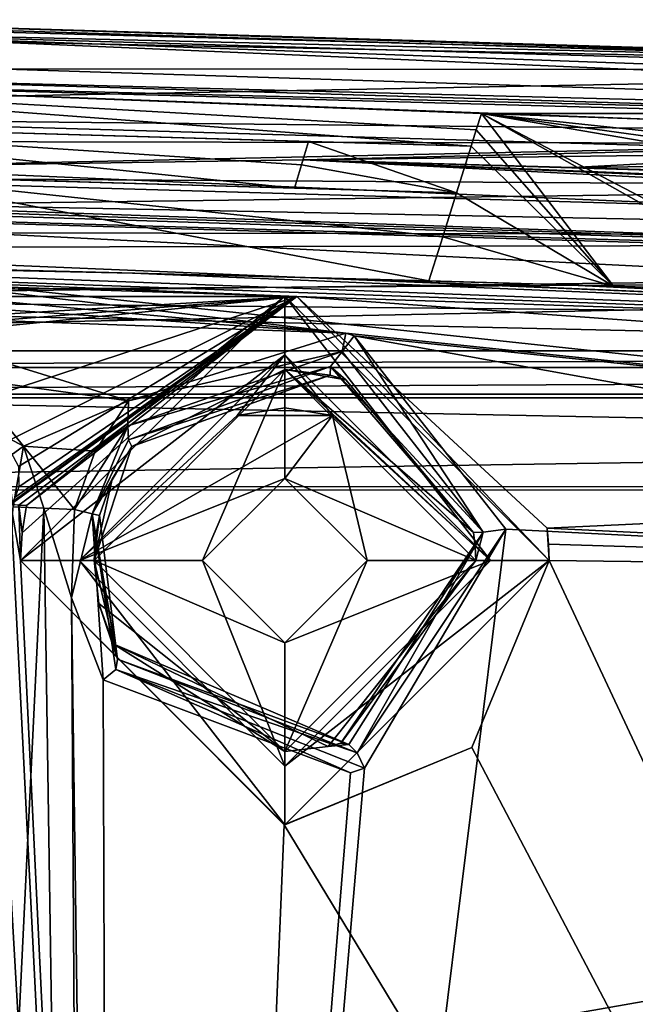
# Model space of a CAD drawing. Extents: x -54 to 446, y -6 to 1624.
# Tile 203 of 225: x 23 to 33, y 1608 to 1624. Entities that reach past the tile are written whole.
import ezdxf

# ---------------------------------------------------------------- set-up
doc = ezdxf.new("R2010")
doc.units = 0
doc.header["$LTSCALE"] = 46.933333
for name, color, linetype in [('1012', 7, 'CONTINUOUS'), ('1013', 7, 'CONTINUOUS'), ('1016', 7, 'CONTINUOUS'), ('1034', 7, 'CONTINUOUS'), ('1050', 7, 'CONTINUOUS'), ('1068', 7, 'CONTINUOUS'), ('1073', 7, 'CONTINUOUS'), ('1077', 7, 'CONTINUOUS'), ('1115', 7, 'CONTINUOUS'), ('1125', 7, 'CONTINUOUS'), ('1164', 7, 'CONTINUOUS'), ('1176', 7, 'CONTINUOUS'), ('1197', 7, 'CONTINUOUS'), ('1201', 7, 'CONTINUOUS'), ('1228', 7, 'CONTINUOUS'), ('1252', 7, 'CONTINUOUS'), ('1254', 7, 'CONTINUOUS'), ('1293', 7, 'CONTINUOUS'), ('1294', 7, 'CONTINUOUS'), ('1305', 7, 'CONTINUOUS'), ('1306', 7, 'CONTINUOUS'), ('1377', 7, 'CONTINUOUS'), ('1391', 7, 'CONTINUOUS'), ('1392', 7, 'CONTINUOUS'), ('1395', 7, 'CONTINUOUS'), ('1414', 7, 'CONTINUOUS'), ('1418', 7, 'CONTINUOUS'), ('1448', 7, 'CONTINUOUS'), ('1450', 7, 'CONTINUOUS'), ('1454', 7, 'CONTINUOUS'), ('1459', 7, 'CONTINUOUS'), ('1487', 7, 'CONTINUOUS'), ('1500', 7, 'CONTINUOUS'), ('1529', 7, 'CONTINUOUS'), ('1557', 7, 'CONTINUOUS'), ('856', 7, 'CONTINUOUS'), ('857', 7, 'CONTINUOUS'), ('873', 7, 'CONTINUOUS'), ('878', 7, 'CONTINUOUS'), ('883', 7, 'CONTINUOUS'), ('894', 7, 'CONTINUOUS'), ('895', 7, 'CONTINUOUS'), ('897', 7, 'CONTINUOUS'), ('908', 7, 'CONTINUOUS'), ('927', 7, 'CONTINUOUS'), ('936', 7, 'CONTINUOUS'), ('976', 7, 'CONTINUOUS'), ('977', 7, 'CONTINUOUS')]:
    doc.layers.add(name, color=color, linetype=linetype)

msp = doc.modelspace()

# ---------------------------------------------------------------- linework, layer by layer
at = {"layer": '1012', "color": 7, "linetype": 'CONTINUOUS'}
for points in [[(23, 1615.1, -10.364), (27.486, 1610.6, -9.693), (23, 1615.1, -5), (23, 1615.1, -10.364)], [(23, 1615.1, -5), (27.486, 1610.6, -9.693), (27.5, 1610.6, -5), (23, 1615.1, -5)], [(30.682, 1611.918, -9.363), (32, 1615.1, -9.32), (27.5, 1610.6, -5), (30.682, 1611.918, -9.363)], [(27.5, 1610.6, -5), (32, 1615.1, -9.32), (32, 1615.1, -5), (27.5, 1610.6, -5)], [(27.486, 1610.6, -9.693), (30.682, 1611.918, -9.363), (27.5, 1610.6, -5), (27.486, 1610.6, -9.693)]]:
    msp.add_3dface(points, dxfattribs=at)
at = {"layer": '1013', "color": 7, "linetype": 'CONTINUOUS'}
for points in [[(23.025, 1615.571, -10.371), (23, 1615.1, -10.364), (27.5, 1619.6, -5), (23.025, 1615.571, -10.371)], [(23, 1615.1, -10.364), (23, 1615.1, -5), (27.5, 1619.6, -5), (23, 1615.1, -10.364)], [(23.099, 1616.04, -10.371), (23.025, 1615.571, -10.371), (27.5, 1619.6, -5), (23.099, 1616.04, -10.371)], [(23.099, 1616.04, -10.371), (27.5, 1619.6, -5), (27.705, 1619.595, -7.418), (23.099, 1616.04, -10.371)], [(27.5, 1619.6, -5), (32, 1615.1, -5), (27.705, 1619.595, -7.418), (27.5, 1619.6, -5)], [(32, 1615.1, -5), (31.966, 1615.653, -9.341), (27.705, 1619.595, -7.418), (32, 1615.1, -5)], [(31.991, 1615.377, -9.33), (31.966, 1615.653, -9.341), (32, 1615.1, -5), (31.991, 1615.377, -9.33)], [(32, 1615.1, -9.32), (31.991, 1615.377, -9.33), (32, 1615.1, -5), (32, 1615.1, -9.32)]]:
    msp.add_3dface(points, dxfattribs=at)
at = {"layer": '1016', "color": 7, "linetype": 'CONTINUOUS'}
for points in [[(13.464, 1620.054, -9.442), (27.705, 1619.595, -7.418), (14.533, 1620.134, -9.004), (13.464, 1620.054, -9.442)], [(27.705, 1619.595, -7.418), (13.464, 1620.054, -9.442), (16.163, 1619.594, -9.682), (27.705, 1619.595, -7.418)], [(15.604, 1620.192, -8.57), (14.533, 1620.134, -9.004), (62.704, 1618.417, -3.957), (15.604, 1620.192, -8.57)], [(14.533, 1620.134, -9.004), (27.705, 1619.595, -7.418), (62.704, 1618.417, -3.957), (14.533, 1620.134, -9.004)], [(24.911, 1619.995, -6.75), (15.604, 1620.192, -8.57), (62.704, 1618.417, -3.957), (24.911, 1619.995, -6.75)], [(28.296, 1619.906, -5.942), (24.911, 1619.995, -6.75), (62.704, 1618.417, -3.957), (28.296, 1619.906, -5.942)], [(45.452, 1619.169, -4.48), (28.296, 1619.906, -5.942), (62.704, 1618.417, -3.957), (45.452, 1619.169, -4.48)], [(19.5, 1619.1, -9.656), (27.705, 1619.595, -7.418), (16.163, 1619.594, -9.682), (19.5, 1619.1, -9.656)], [(21.997, 1617.726, -10.198), (27.705, 1619.595, -7.418), (19.5, 1618.768, -9.962), (21.997, 1617.726, -10.198)], [(19.5, 1618.768, -9.962), (27.705, 1619.595, -7.418), (19.5, 1618.938, -9.814), (19.5, 1618.768, -9.962)], [(19.5, 1618.938, -9.814), (27.705, 1619.595, -7.418), (19.5, 1619.1, -9.656), (19.5, 1618.938, -9.814)], [(22.744, 1617.113, -10.297), (27.705, 1619.595, -7.418), (21.997, 1617.726, -10.198), (22.744, 1617.113, -10.297)], [(22.961, 1616.703, -10.348), (27.705, 1619.595, -7.418), (22.744, 1617.113, -10.297), (22.961, 1616.703, -10.348)], [(22.967, 1616.045, -10.388), (27.705, 1619.595, -7.418), (22.847, 1616.069, -10.404), (22.967, 1616.045, -10.388)], [(22.847, 1616.069, -10.404), (27.705, 1619.595, -7.418), (22.869, 1616.105, -10.402), (22.847, 1616.069, -10.404)], [(22.869, 1616.105, -10.402), (27.705, 1619.595, -7.418), (22.907, 1616.18, -10.397), (22.869, 1616.105, -10.402)], [(22.907, 1616.18, -10.397), (27.705, 1619.595, -7.418), (22.968, 1616.358, -10.382), (22.907, 1616.18, -10.397)], [(22.968, 1616.358, -10.382), (27.705, 1619.595, -7.418), (22.961, 1616.703, -10.348), (22.968, 1616.358, -10.382)], [(22.967, 1616.045, -10.388), (23.099, 1616.04, -10.371), (27.705, 1619.595, -7.418), (22.967, 1616.045, -10.388)], [(27.705, 1619.595, -7.418), (31.966, 1615.653, -9.341), (62.656, 1617.087, -6.731), (27.705, 1619.595, -7.418)], [(62.704, 1618.417, -3.957), (27.705, 1619.595, -7.418), (62.656, 1617.087, -6.731), (62.704, 1618.417, -3.957)], [(31.966, 1615.653, -9.341), (47.295, 1614.914, -8.161), (62.656, 1617.087, -6.731), (31.966, 1615.653, -9.341)]]:
    msp.add_3dface(points, dxfattribs=at)
at = {"layer": '1034', "color": 7, "linetype": 'CONTINUOUS'}
for points in [[(30.88, 1615.585, -11.296), (28.589, 1611.971, -11.344), (28.453, 1611.993, -11.096), (30.88, 1615.585, -11.296)], [(30.88, 1615.585, -11.296), (28.453, 1611.993, -11.096), (30.75, 1615.1, -10.905), (30.88, 1615.585, -11.296)], [(30.88, 1615.585, -11.296), (28.734, 1611.829, -11.513), (28.589, 1611.971, -11.344), (30.88, 1615.585, -11.296)], [(30.88, 1615.585, -11.296), (31.261, 1615.636, -11.423), (28.734, 1611.829, -11.513), (30.88, 1615.585, -11.296)], [(31.261, 1615.636, -11.423), (28.855, 1611.568, -11.571), (28.734, 1611.829, -11.513), (31.261, 1615.636, -11.423)], [(30.715, 1615.577, -10.926), (30.88, 1615.585, -11.296), (30.741, 1615.339, -10.915), (30.715, 1615.577, -10.926)], [(30.741, 1615.339, -10.915), (30.88, 1615.585, -11.296), (30.75, 1615.1, -10.905), (30.741, 1615.339, -10.915)], [(24.652, 1613.422, -11.899), (24.576, 1613.682, -11.694), (28.589, 1611.971, -11.344), (24.652, 1613.422, -11.899)], [(28.589, 1611.971, -11.344), (24.576, 1613.682, -11.694), (28.24, 1611.935, -11.123), (28.589, 1611.971, -11.344)], [(24.624, 1613.249, -12.034), (24.652, 1613.422, -11.899), (28.734, 1611.829, -11.513), (24.624, 1613.249, -12.034)], [(28.734, 1611.829, -11.513), (24.652, 1613.422, -11.899), (28.589, 1611.971, -11.344), (28.734, 1611.829, -11.513)], [(24.405, 1613.069, -12.154), (24.624, 1613.249, -12.034), (28.619, 1611.49, -11.597), (24.405, 1613.069, -12.154)], [(28.619, 1611.49, -11.597), (24.624, 1613.249, -12.034), (28.855, 1611.568, -11.571), (28.619, 1611.49, -11.597)], [(28.855, 1611.568, -11.571), (24.624, 1613.249, -12.034), (28.734, 1611.829, -11.513), (28.855, 1611.568, -11.571)], [(28.453, 1611.993, -11.096), (28.589, 1611.971, -11.344), (28.24, 1611.935, -11.123), (28.453, 1611.993, -11.096)]]:
    msp.add_3dface(points, dxfattribs=at)
at = {"layer": '1050', "color": 7, "linetype": 'CONTINUOUS'}
for points in [[(22.874, 1616.017, -12.418), (23.396, 1615.995, -12.349), (21.005, 1566.84, -11.759), (22.874, 1616.017, -12.418)], [(21.005, 1566.84, -11.759), (23.396, 1615.995, -12.349), (24.168, 1565.229, -11.146), (21.005, 1566.84, -11.759)], [(23.396, 1615.995, -12.349), (23.919, 1615.972, -12.281), (23.867, 1614.465, -12.254), (23.396, 1615.995, -12.349)], [(23.396, 1615.995, -12.349), (23.867, 1614.465, -12.254), (24.168, 1565.229, -11.146), (23.396, 1615.995, -12.349)], [(31.261, 1615.636, -11.423), (53.06, 1614.533, -9.913), (24.579, 1561.717, -10.997), (31.261, 1615.636, -11.423)], [(28.855, 1611.568, -11.571), (31.261, 1615.636, -11.423), (24.579, 1561.717, -10.997), (28.855, 1611.568, -11.571)], [(24.579, 1561.717, -10.997), (53.06, 1614.533, -9.913), (55.698, 1562.774, -7.074), (24.579, 1561.717, -10.997)], [(23.867, 1614.465, -12.254), (24.405, 1613.069, -12.154), (24.579, 1561.717, -10.997), (23.867, 1614.465, -12.254)], [(24.168, 1565.229, -11.146), (23.867, 1614.465, -12.254), (24.579, 1561.717, -10.997), (24.168, 1565.229, -11.146)], [(24.405, 1613.069, -12.154), (28.619, 1611.49, -11.597), (24.579, 1561.717, -10.997), (24.405, 1613.069, -12.154)], [(28.619, 1611.49, -11.597), (28.855, 1611.568, -11.571), (24.579, 1561.717, -10.997), (28.619, 1611.49, -11.597)]]:
    msp.add_3dface(points, dxfattribs=at)
at = {"layer": '1068', "color": 7, "linetype": 'CONTINUOUS'}
for points in [[(27.5, 1619.6, -5), (23, 1615.1, -5), (27.5, 1618.6, -5), (27.5, 1619.6, -5)], [(32, 1615.1, -5), (27.5, 1619.6, -5), (31, 1615.1, -5), (32, 1615.1, -5)], [(31, 1615.1, -5), (27.5, 1619.6, -5), (27.5, 1618.6, -5), (31, 1615.1, -5)], [(23, 1615.1, -5), (24, 1615.1, -5), (27.5, 1618.6, -5), (23, 1615.1, -5)], [(23, 1615.1, -5), (27.5, 1610.6, -5), (24, 1615.1, -5), (23, 1615.1, -5)], [(24, 1615.1, -5), (27.5, 1610.6, -5), (27.5, 1611.6, -5), (24, 1615.1, -5)], [(27.5, 1610.6, -5), (32, 1615.1, -5), (27.5, 1611.6, -5), (27.5, 1610.6, -5)], [(27.5, 1611.6, -5), (32, 1615.1, -5), (31, 1615.1, -5), (27.5, 1611.6, -5)]]:
    msp.add_3dface(points, dxfattribs=at)
at = {"layer": '1073', "color": 7, "linetype": 'CONTINUOUS'}
for points in [[(20.461, 1621.65, -6.669), (27.663, 1621.441, -3.093), (18.221, 1621.715, -6.566), (20.461, 1621.65, -6.669)], [(20.461, 1621.65, -6.669), (30.423, 1621.361, -3.102), (27.663, 1621.441, -3.093), (20.461, 1621.65, -6.669)]]:
    msp.add_3dface(points, dxfattribs=at)
at = {"layer": '1077', "color": 7, "linetype": 'CONTINUOUS'}
for points in [[(22.713, 1620.048, -5.824), (29.955, 1619.86, -3.259), (20.461, 1621.65, -6.669), (22.713, 1620.048, -5.824)], [(20.461, 1621.65, -6.669), (29.955, 1619.86, -3.259), (30.189, 1620.61, -3.18), (20.461, 1621.65, -6.669)], [(30.423, 1621.361, -3.102), (20.461, 1621.65, -6.669), (30.189, 1620.61, -3.18), (30.423, 1621.361, -3.102)]]:
    msp.add_3dface(points, dxfattribs=at)
at = {"layer": '1115', "color": 7, "linetype": 'CONTINUOUS'}
for points in [[(24.839, 1617.822, -11.902), (28.54, 1618.973, -10.885), (28.475, 1618.66, -10.957), (24.839, 1617.822, -11.902)], [(28.54, 1618.973, -10.885), (28.681, 1618.928, -10.892), (28.475, 1618.66, -10.957), (28.54, 1618.973, -10.885)], [(28.475, 1618.66, -10.957), (28.681, 1618.928, -10.892), (30.88, 1615.585, -11.296), (28.475, 1618.66, -10.957)], [(28.681, 1618.928, -10.892), (31.261, 1615.636, -11.423), (30.88, 1615.585, -11.296), (28.681, 1618.928, -10.892)], [(24.839, 1617.822, -11.902), (28.475, 1618.66, -10.957), (24.824, 1617.393, -11.951), (24.839, 1617.822, -11.902)], [(28.475, 1618.66, -10.957), (28.279, 1618.401, -10.799), (24.824, 1617.393, -11.951), (28.475, 1618.66, -10.957)], [(28.279, 1618.401, -10.799), (28.475, 1618.66, -10.957), (30.88, 1615.585, -11.296), (28.279, 1618.401, -10.799)], [(24.824, 1617.393, -11.951), (28.279, 1618.401, -10.799), (24.838, 1617.153, -11.869), (24.824, 1617.393, -11.951)], [(28.279, 1618.401, -10.799), (28.273, 1618.257, -10.457), (24.838, 1617.153, -11.869), (28.279, 1618.401, -10.799)], [(28.273, 1618.257, -10.457), (28.279, 1618.401, -10.799), (28.54, 1618.179, -10.467), (28.273, 1618.257, -10.457)], [(30.715, 1615.577, -10.926), (28.279, 1618.401, -10.799), (30.88, 1615.585, -11.296), (30.715, 1615.577, -10.926)], [(28.279, 1618.401, -10.799), (30.715, 1615.577, -10.926), (28.54, 1618.179, -10.467), (28.279, 1618.401, -10.799)], [(28.273, 1618.257, -10.457), (24.892, 1617.04, -11.559), (24.838, 1617.153, -11.869), (28.273, 1618.257, -10.457)]]:
    msp.add_3dface(points, dxfattribs=at)
at = {"layer": '1125', "color": 7, "linetype": 'CONTINUOUS'}
for points in [[(27.904, 1622.234, -3.01), (19.126, 1622.489, -7.18), (16.806, 1622.556, -7.121), (27.904, 1622.234, -3.01)], [(27.904, 1622.234, -3.01), (30.672, 1622.154, -3.018), (19.126, 1622.489, -7.18), (27.904, 1622.234, -3.01)]]:
    msp.add_3dface(points, dxfattribs=at)
at = {"layer": '1164', "color": 7, "linetype": 'CONTINUOUS'}
for points in [[(27.663, 1621.441, -3.093), (27.784, 1621.837, -3.052), (16.806, 1622.556, -7.121), (27.663, 1621.441, -3.093)], [(27.663, 1621.441, -3.093), (16.806, 1622.556, -7.121), (18.221, 1621.715, -6.566), (27.663, 1621.441, -3.093)], [(27.784, 1621.837, -3.052), (27.904, 1622.234, -3.01), (16.806, 1622.556, -7.121), (27.784, 1621.837, -3.052)]]:
    msp.add_3dface(points, dxfattribs=at)
at = {"layer": '1176', "color": 7, "linetype": 'CONTINUOUS'}
for points in [[(28.296, 1619.906, -5.942), (45.452, 1619.169, -4.48), (32.258, 1619.793, -4.584), (28.296, 1619.906, -5.942)], [(45.452, 1619.169, -4.48), (36.246, 1619.673, -3.279), (32.258, 1619.793, -4.584), (45.452, 1619.169, -4.48)]]:
    msp.add_3dface(points, dxfattribs=at)
at = {"layer": '1197', "color": 7, "linetype": 'CONTINUOUS'}
for points in [[(30.672, 1622.154, -3.018), (30.759, 1622.433, -2.989), (15.5, 1623.294, -8.612), (30.672, 1622.154, -3.018)], [(19.126, 1622.489, -7.18), (30.672, 1622.154, -3.018), (15.5, 1623.294, -8.612), (19.126, 1622.489, -7.18)], [(30.759, 1622.433, -2.989), (30.847, 1622.712, -2.96), (15.5, 1623.294, -8.612), (30.759, 1622.433, -2.989)], [(30.847, 1622.712, -2.96), (33.993, 1622.604, -1.929), (15.5, 1623.294, -8.612), (30.847, 1622.712, -2.96)], [(15.5, 1623.294, -8.612), (33.993, 1622.604, -1.929), (34.966, 1622.813, -1.619), (15.5, 1623.294, -8.612)]]:
    msp.add_3dface(points, dxfattribs=at)
at = {"layer": '1201', "color": 7, "linetype": 'CONTINUOUS'}
for points in [[(27.5, 1617.7, -3.486), (26.689, 1617.57, -3.5), (27.5, 1617.7, -3.5), (27.5, 1617.7, -3.486)], [(28.311, 1617.57, -3.5), (27.5, 1617.7, -3.486), (27.5, 1617.7, -3.5), (28.311, 1617.57, -3.5)]]:
    msp.add_3dface(points, dxfattribs=at)
at = {"layer": '1228', "color": 7, "linetype": 'CONTINUOUS'}
for points in [[(23.919, 1615.972, -12.281), (24.221, 1615.898, -12.115), (23.867, 1614.465, -12.254), (23.919, 1615.972, -12.281)], [(24.221, 1615.898, -12.115), (24.405, 1613.069, -12.154), (23.867, 1614.465, -12.254), (24.221, 1615.898, -12.115)], [(24.221, 1615.898, -12.115), (24.341, 1615.866, -11.785), (24.652, 1613.422, -11.899), (24.221, 1615.898, -12.115)], [(24.405, 1613.069, -12.154), (24.221, 1615.898, -12.115), (24.624, 1613.249, -12.034), (24.405, 1613.069, -12.154)], [(24.624, 1613.249, -12.034), (24.221, 1615.898, -12.115), (24.652, 1613.422, -11.899), (24.624, 1613.249, -12.034)], [(24.652, 1613.422, -11.899), (24.341, 1615.866, -11.785), (24.273, 1615.485, -11.785), (24.652, 1613.422, -11.899)], [(24.25, 1615.1, -11.779), (24.652, 1613.422, -11.899), (24.273, 1615.485, -11.785), (24.25, 1615.1, -11.779)], [(24.333, 1614.37, -11.748), (24.652, 1613.422, -11.899), (24.25, 1615.1, -11.779), (24.333, 1614.37, -11.748)], [(24.576, 1613.682, -11.694), (24.652, 1613.422, -11.899), (24.333, 1614.37, -11.748), (24.576, 1613.682, -11.694)]]:
    msp.add_3dface(points, dxfattribs=at)
at = {"layer": '1252', "color": 7, "linetype": 'CONTINUOUS'}
for points in [[(15.604, 1620.192, -8.57), (24.911, 1619.995, -6.75), (22.713, 1620.048, -5.824), (15.604, 1620.192, -8.57)], [(24.911, 1619.995, -6.75), (28.296, 1619.906, -5.942), (22.713, 1620.048, -5.824), (24.911, 1619.995, -6.75)], [(28.296, 1619.906, -5.942), (29.955, 1619.86, -3.259), (22.713, 1620.048, -5.824), (28.296, 1619.906, -5.942)], [(29.955, 1619.86, -3.259), (28.296, 1619.906, -5.942), (32.258, 1619.793, -4.584), (29.955, 1619.86, -3.259)], [(33.098, 1619.769, -3.269), (29.955, 1619.86, -3.259), (32.258, 1619.793, -4.584), (33.098, 1619.769, -3.269)], [(36.246, 1619.673, -3.279), (33.098, 1619.769, -3.269), (32.258, 1619.793, -4.584), (36.246, 1619.673, -3.279)]]:
    msp.add_3dface(points, dxfattribs=at)
at = {"layer": '1254', "color": 7, "linetype": 'CONTINUOUS'}
for points in [[(24.25, 1615.1, -6.5), (27.5, 1618.35, -6.5), (26.1, 1615.1, -6.5), (24.25, 1615.1, -6.5)], [(26.1, 1615.1, -6.5), (27.5, 1618.35, -6.5), (27.5, 1616.5, -6.5), (26.1, 1615.1, -6.5)], [(27.5, 1618.35, -6.5), (30.75, 1615.1, -6.5), (27.5, 1616.5, -6.5), (27.5, 1618.35, -6.5)], [(27.5, 1616.5, -6.5), (30.75, 1615.1, -6.5), (28.9, 1615.1, -6.5), (27.5, 1616.5, -6.5)], [(27.5, 1611.85, -6.5), (24.25, 1615.1, -6.5), (27.5, 1613.7, -6.5), (27.5, 1611.85, -6.5)], [(24.25, 1615.1, -6.5), (26.1, 1615.1, -6.5), (27.5, 1613.7, -6.5), (24.25, 1615.1, -6.5)], [(30.75, 1615.1, -6.5), (27.5, 1611.85, -6.5), (28.9, 1615.1, -6.5), (30.75, 1615.1, -6.5)], [(28.9, 1615.1, -6.5), (27.5, 1611.85, -6.5), (27.5, 1613.7, -6.5), (28.9, 1615.1, -6.5)]]:
    msp.add_3dface(points, dxfattribs=at)
at = {"layer": '1293', "color": 7, "linetype": 'CONTINUOUS'}
for points in [[(27.5, 1618.6, -3.392), (24, 1615.1, -3.76), (26.689, 1617.57, -3.5), (27.5, 1618.6, -3.392)], [(27.5, 1617.7, -3.486), (27.5, 1618.6, -3.392), (26.689, 1617.57, -3.5), (27.5, 1617.7, -3.486)], [(31, 1615.1, -3.76), (27.5, 1618.6, -3.392), (28.311, 1617.57, -3.5), (31, 1615.1, -3.76)], [(28.311, 1617.57, -3.5), (27.5, 1618.6, -3.392), (27.5, 1617.7, -3.486), (28.311, 1617.57, -3.5)], [(24, 1615.1, -3.76), (27.5, 1616.5, -3.612), (28.311, 1617.57, -3.5), (24, 1615.1, -3.76)], [(24, 1615.1, -3.76), (28.311, 1617.57, -3.5), (26.689, 1617.57, -3.5), (24, 1615.1, -3.76)], [(27.5, 1616.5, -3.612), (28.9, 1615.1, -3.76), (28.311, 1617.57, -3.5), (27.5, 1616.5, -3.612)], [(28.9, 1615.1, -3.76), (31, 1615.1, -3.76), (28.311, 1617.57, -3.5), (28.9, 1615.1, -3.76)], [(26.1, 1615.1, -3.76), (27.5, 1616.5, -3.612), (24, 1615.1, -3.76), (26.1, 1615.1, -3.76)], [(26.1, 1615.1, -3.76), (24, 1615.1, -3.76), (27.5, 1611.6, -4.127), (26.1, 1615.1, -3.76)], [(27.5, 1613.7, -3.907), (26.1, 1615.1, -3.76), (27.5, 1611.6, -4.127), (27.5, 1613.7, -3.907)], [(28.9, 1615.1, -3.76), (27.5, 1613.7, -3.907), (31, 1615.1, -3.76), (28.9, 1615.1, -3.76)], [(31, 1615.1, -3.76), (27.5, 1613.7, -3.907), (27.5, 1611.6, -4.127), (31, 1615.1, -3.76)]]:
    msp.add_3dface(points, dxfattribs=at)
at = {"layer": '1294', "color": 7, "linetype": 'CONTINUOUS'}
for points in [[(19.791, 1621.794, -9.068), (27.815, 1621.924, -6.111), (85.419, 1618.971, -7.153), (19.791, 1621.794, -9.068)], [(27.815, 1621.924, -6.111), (56.704, 1620.672, -4.138), (85.602, 1619.565, -4.843), (27.815, 1621.924, -6.111)], [(27.815, 1621.924, -6.111), (85.602, 1619.565, -4.843), (85.419, 1618.971, -7.153), (27.815, 1621.924, -6.111)], [(13.723, 1621.105, -11.499), (19.791, 1621.794, -9.068), (85.419, 1618.971, -7.153), (13.723, 1621.105, -11.499)], [(85.238, 1617.518, -9.048), (13.723, 1621.105, -11.499), (85.419, 1618.971, -7.153), (85.238, 1617.518, -9.048)], [(13.723, 1621.105, -11.499), (85.238, 1617.518, -9.048), (16.807, 1620.378, -11.705), (13.723, 1621.105, -11.499)], [(84.997, 1613.079, -10.492), (28.54, 1618.973, -10.885), (16.807, 1620.378, -11.705), (84.997, 1613.079, -10.492)], [(16.807, 1620.378, -11.705), (28.54, 1618.973, -10.885), (18.41, 1619.901, -11.824), (16.807, 1620.378, -11.705)], [(85.238, 1617.518, -9.048), (84.997, 1613.079, -10.492), (16.807, 1620.378, -11.705), (85.238, 1617.518, -9.048)], [(18.41, 1619.901, -11.824), (28.54, 1618.973, -10.885), (19.264, 1619.607, -11.891), (18.41, 1619.901, -11.824)], [(19.264, 1619.607, -11.891), (28.54, 1618.973, -10.885), (20.109, 1619.277, -11.963), (19.264, 1619.607, -11.891)], [(28.54, 1618.973, -10.885), (24.839, 1617.822, -11.902), (20.109, 1619.277, -11.963), (28.54, 1618.973, -10.885)], [(20.109, 1619.277, -11.963), (24.839, 1617.822, -11.902), (22.116, 1618.192, -12.166), (20.109, 1619.277, -11.963)], [(28.681, 1618.928, -10.892), (28.54, 1618.973, -10.885), (84.997, 1613.079, -10.492), (28.681, 1618.928, -10.892)], [(31.261, 1615.636, -11.423), (28.681, 1618.928, -10.892), (53.06, 1614.533, -9.913), (31.261, 1615.636, -11.423)], [(53.06, 1614.533, -9.913), (28.681, 1618.928, -10.892), (84.997, 1613.079, -10.492), (53.06, 1614.533, -9.913)], [(22.116, 1618.192, -12.166), (24.839, 1617.822, -11.902), (23.05, 1617.046, -12.326), (22.116, 1618.192, -12.166)], [(23.05, 1617.046, -12.326), (24.839, 1617.822, -11.902), (24.27, 1616.963, -12.173), (23.05, 1617.046, -12.326)], [(22.874, 1616.017, -12.418), (23.05, 1617.046, -12.326), (23.396, 1615.995, -12.349), (22.874, 1616.017, -12.418)], [(23.919, 1615.972, -12.281), (23.396, 1615.995, -12.349), (23.05, 1617.046, -12.326), (23.919, 1615.972, -12.281)], [(23.919, 1615.972, -12.281), (23.05, 1617.046, -12.326), (24.27, 1616.963, -12.173), (23.919, 1615.972, -12.281)]]:
    msp.add_3dface(points, dxfattribs=at)
at = {"layer": '1305', "color": 7, "linetype": 'CONTINUOUS'}
for points in [[(24, 1615.1, -5), (27.5, 1611.6, -5), (24, 1615.1, -3.76), (24, 1615.1, -5)], [(24, 1615.1, -3.76), (27.5, 1611.6, -5), (27.5, 1611.6, -4.127), (24, 1615.1, -3.76)], [(27.5, 1611.6, -5), (31, 1615.1, -5), (27.5, 1611.6, -4.127), (27.5, 1611.6, -5)], [(31, 1615.1, -5), (31, 1615.1, -3.76), (27.5, 1611.6, -4.127), (31, 1615.1, -5)]]:
    msp.add_3dface(points, dxfattribs=at)
at = {"layer": '1306', "color": 7, "linetype": 'CONTINUOUS'}
for points in [[(27.5, 1618.6, -5), (24, 1615.1, -5), (27.5, 1618.6, -3.392), (27.5, 1618.6, -5)], [(24, 1615.1, -5), (24, 1615.1, -3.76), (27.5, 1618.6, -3.392), (24, 1615.1, -5)], [(31, 1615.1, -5), (27.5, 1618.6, -5), (31, 1615.1, -3.76), (31, 1615.1, -5)], [(27.5, 1618.6, -5), (27.5, 1618.6, -3.392), (31, 1615.1, -3.76), (27.5, 1618.6, -5)]]:
    msp.add_3dface(points, dxfattribs=at)
at = {"layer": '1377', "color": 7, "linetype": 'CONTINUOUS'}
for points in [[(61.852, 1620.349, 5.397), (18.105, 1621.618, -7.578), (61.858, 1620.349, 6.419), (61.852, 1620.349, 5.397)], [(18.105, 1621.618, -7.578), (18.105, 1621.618, -6.504), (61.858, 1620.349, 6.419), (18.105, 1621.618, -7.578)]]:
    msp.add_3dface(points, dxfattribs=at)
at = {"layer": '1391', "color": 7, "linetype": 'CONTINUOUS'}
for points in [[(18.105, 1622.618, -7.578), (18.105, 1623.344, -7.578), (54.687, 1622.243, 3.814), (18.105, 1622.618, -7.578)], [(61.868, 1621.349, 5.4), (18.105, 1622.618, -7.578), (54.687, 1622.243, 3.814), (61.868, 1621.349, 5.4)]]:
    msp.add_3dface(points, dxfattribs=at)
at = {"layer": '1392', "color": 7, "linetype": 'CONTINUOUS'}
for points in [[(18.105, 1621.218, -7.578), (54.703, 1619.932, 3.817), (18.105, 1621.167, -6.841), (18.105, 1621.218, -7.578)], [(18.105, 1621.111, -6.104), (54.703, 1619.932, 3.817), (17.105, 1621.028, -5.104), (18.105, 1621.111, -6.104)], [(18.105, 1621.167, -6.841), (54.703, 1619.932, 3.817), (18.105, 1621.111, -6.104), (18.105, 1621.167, -6.841)], [(54.703, 1619.932, 3.817), (6.7, 1619.619, 5.688), (17.105, 1621.028, -5.104), (54.703, 1619.932, 3.817)], [(92.5, 1618.805, 9.922), (6.7, 1619.619, 5.688), (54.703, 1619.932, 3.817), (92.5, 1618.805, 9.922)], [(6.7, 1616.354, 19.642), (6.7, 1619.619, 5.688), (92.5, 1617.676, 14.806), (6.7, 1616.354, 19.642)], [(92.5, 1617.676, 14.806), (6.7, 1619.619, 5.688), (92.5, 1618.805, 9.922), (92.5, 1617.676, 14.806)], [(92.5, 1616.354, 19.643), (6.7, 1616.354, 19.642), (92.5, 1617.676, 14.806), (92.5, 1616.354, 19.643)]]:
    msp.add_3dface(points, dxfattribs=at)
at = {"layer": '1395', "color": 7, "linetype": 'CONTINUOUS'}
for points in [[(94.455, 1561.534, -1.202), (16.67, 1561.534, -1.202), (94.455, 1617.869, 4.719), (94.455, 1561.534, -1.202)], [(16.67, 1561.534, -1.202), (16.67, 1617.869, 4.719), (94.455, 1617.869, 4.719), (16.67, 1561.534, -1.202)]]:
    msp.add_3dface(points, dxfattribs=at)
at = {"layer": '1414', "color": 7, "linetype": 'CONTINUOUS'}
for points in [[(18.105, 1623.344, -7.578), (18.105, 1623.344, -9.726), (54.669, 1622.244, 1.754), (18.105, 1623.344, -7.578)], [(18.105, 1623.344, -7.578), (54.669, 1622.244, 1.754), (54.687, 1622.243, 3.814), (18.105, 1623.344, -7.578)]]:
    msp.add_3dface(points, dxfattribs=at)
at = {"layer": '1418', "color": 7, "linetype": 'CONTINUOUS'}
for points in [[(92.5, 1617.93, 22.824), (-0.657, 1617.93, 22.824), (24.389, 1605.977, 21.568), (92.5, 1617.93, 22.824)], [(24.389, 1605.977, 21.568), (-0.657, 1617.93, 22.824), (20.616, 1604.258, 21.387), (24.389, 1605.977, 21.568)], [(92.819, 1605.977, 21.568), (92.5, 1617.93, 22.824), (24.389, 1605.977, 21.568), (92.819, 1605.977, 21.568)]]:
    msp.add_3dface(points, dxfattribs=at)
at = {"layer": '1448', "color": 7, "linetype": 'CONTINUOUS'}
for points in [[(94.455, 1617.869, 4.719), (16.67, 1617.869, 4.719), (94.45, 1616.302, 19.637), (94.455, 1617.869, 4.719)], [(16.67, 1617.869, 4.719), (16.67, 1616.302, 19.637), (94.45, 1616.302, 19.637), (16.67, 1617.869, 4.719)]]:
    msp.add_3dface(points, dxfattribs=at)
at = {"layer": '1450', "color": 7, "linetype": 'CONTINUOUS'}
for points in [[(18.105, 1623.344, -9.726), (18.105, 1623.613, -9.726), (63.298, 1622.177, 3.651), (18.105, 1623.344, -9.726)], [(18.105, 1623.344, -9.726), (63.298, 1622.177, 3.651), (54.669, 1622.244, 1.754), (18.105, 1623.344, -9.726)]]:
    msp.add_3dface(points, dxfattribs=at)
at = {"layer": '1454', "color": 7, "linetype": 'CONTINUOUS'}
for points in [[(61.873, 1621.349, 6.422), (18.105, 1622.618, -6.504), (61.868, 1621.349, 5.4), (61.873, 1621.349, 6.422)], [(18.105, 1622.618, -6.504), (18.105, 1622.618, -7.578), (61.868, 1621.349, 5.4), (18.105, 1622.618, -6.504)]]:
    msp.add_3dface(points, dxfattribs=at)
at = {"layer": '1459', "color": 7, "linetype": 'CONTINUOUS'}
for points in [[(92.5, 1618.672, 22.336), (-0.657, 1618.672, 22.336), (-0.657, 1618.388, 22.713), (92.5, 1618.672, 22.336)], [(92.5, 1618.388, 22.713), (92.5, 1618.672, 22.336), (-0.657, 1618.388, 22.713), (92.5, 1618.388, 22.713)], [(-0.657, 1617.93, 22.824), (92.5, 1617.93, 22.824), (92.5, 1618.388, 22.713), (-0.657, 1617.93, 22.824)], [(-0.657, 1617.93, 22.824), (92.5, 1618.388, 22.713), (-0.657, 1618.388, 22.713), (-0.657, 1617.93, 22.824)]]:
    msp.add_3dface(points, dxfattribs=at)
at = {"layer": '1487', "color": 7, "linetype": 'CONTINUOUS'}
for points in [[(18.105, 1624.306, -8.936), (18.105, 1624.221, -7.519), (46.12, 1623.454, 0.393), (18.105, 1624.306, -8.936)], [(18.105, 1624.12, -6.104), (17.105, 1624.039, -5.104), (46.12, 1623.454, 0.393), (18.105, 1624.12, -6.104)], [(18.105, 1624.221, -7.519), (18.105, 1624.12, -6.104), (46.12, 1623.454, 0.393), (18.105, 1624.221, -7.519)], [(17.105, 1624.039, -5.104), (-15.3, 1623.493, 0.087), (46.12, 1623.454, 0.393), (17.105, 1624.039, -5.104)], [(46.12, 1623.454, 0.393), (-15.3, 1623.493, 0.087), (-14.477, 1622.294, 7.753), (46.12, 1623.454, 0.393)], [(92.5, 1622.103, 8.751), (46.12, 1623.454, 0.393), (-14.477, 1622.294, 7.753), (92.5, 1622.103, 8.751)], [(-11.838, 1620.73, 14.957), (92.5, 1622.103, 8.751), (-14.477, 1622.294, 7.753), (-11.838, 1620.73, 14.957)], [(92.5, 1620.572, 15.59), (92.5, 1622.103, 8.751), (-11.838, 1620.73, 14.957), (92.5, 1620.572, 15.59)], [(-10.96, 1620.375, 16.359), (92.5, 1620.572, 15.59), (-11.838, 1620.73, 14.957), (-10.96, 1620.375, 16.359)], [(-7.088, 1619.318, 20.194), (92.5, 1620.572, 15.59), (-10.96, 1620.375, 16.359), (-7.088, 1619.318, 20.194)], [(-0.657, 1618.672, 22.336), (92.5, 1620.572, 15.59), (-7.088, 1619.318, 20.194), (-0.657, 1618.672, 22.336)], [(92.5, 1618.672, 22.336), (92.5, 1620.572, 15.59), (-0.657, 1618.672, 22.336), (92.5, 1618.672, 22.336)]]:
    msp.add_3dface(points, dxfattribs=at)
at = {"layer": '1500', "color": 7, "linetype": 'CONTINUOUS'}
for points in [[(18.105, 1622.618, -6.504), (61.873, 1621.349, 6.422), (18.105, 1621.618, -6.504), (18.105, 1622.618, -6.504)], [(18.105, 1621.618, -6.504), (61.873, 1621.349, 6.422), (61.858, 1620.349, 6.419), (18.105, 1621.618, -6.504)]]:
    msp.add_3dface(points, dxfattribs=at)
at = {"layer": '1529', "color": 7, "linetype": 'CONTINUOUS'}
for points in [[(61.852, 1620.349, 5.397), (18.105, 1621.218, -7.578), (18.105, 1621.618, -7.578), (61.852, 1620.349, 5.397)], [(54.703, 1619.932, 3.817), (18.105, 1621.218, -7.578), (61.852, 1620.349, 5.397), (54.703, 1619.932, 3.817)]]:
    msp.add_3dface(points, dxfattribs=at)
at = {"layer": '1557', "color": 7, "linetype": 'CONTINUOUS'}
for points in [[(18.105, 1624.306, -8.936), (46.12, 1623.454, 0.393), (92.535, 1621.956, 8.174), (18.105, 1624.306, -8.936)], [(18.105, 1624.265, -9.239), (18.105, 1624.306, -8.936), (92.535, 1621.956, 8.174), (18.105, 1624.265, -9.239)], [(18.105, 1624.115, -9.497), (18.105, 1624.265, -9.239), (92.535, 1621.956, 8.174), (18.105, 1624.115, -9.497)], [(18.105, 1623.613, -9.726), (18.105, 1624.115, -9.497), (63.298, 1622.177, 3.651), (18.105, 1623.613, -9.726)], [(18.105, 1624.115, -9.497), (92.563, 1621.416, 7.919), (63.298, 1622.177, 3.651), (18.105, 1624.115, -9.497)], [(92.563, 1621.416, 7.919), (18.105, 1624.115, -9.497), (92.535, 1621.956, 8.174), (92.563, 1621.416, 7.919)]]:
    msp.add_3dface(points, dxfattribs=at)
at = {"layer": '856', "color": 7, "linetype": 'CONTINUOUS'}
for points in [[(15.5, 1623.294, -8.612), (34.966, 1622.813, -1.619), (15.5, 1623.294, -10.769), (15.5, 1623.294, -8.612)], [(34.966, 1622.813, -1.619), (47.676, 1622.404, -0.003), (15.5, 1623.294, -10.769), (34.966, 1622.813, -1.619)]]:
    msp.add_3dface(points, dxfattribs=at)
at = {"layer": '857', "color": 7, "linetype": 'CONTINUOUS'}
for points in [[(24.27, 1616.963, -12.173), (24.839, 1617.822, -11.902), (24.824, 1617.393, -11.951), (24.27, 1616.963, -12.173)], [(23.919, 1615.972, -12.281), (24.27, 1616.963, -12.173), (24.824, 1617.393, -11.951), (23.919, 1615.972, -12.281)], [(23.919, 1615.972, -12.281), (24.824, 1617.393, -11.951), (24.221, 1615.898, -12.115), (23.919, 1615.972, -12.281)], [(24.824, 1617.393, -11.951), (24.838, 1617.153, -11.869), (24.221, 1615.898, -12.115), (24.824, 1617.393, -11.951)], [(24.838, 1617.153, -11.869), (24.892, 1617.04, -11.559), (24.221, 1615.898, -12.115), (24.838, 1617.153, -11.869)], [(24.221, 1615.898, -12.115), (24.892, 1617.04, -11.559), (24.561, 1616.488, -11.72), (24.221, 1615.898, -12.115)], [(24.341, 1615.866, -11.785), (24.221, 1615.898, -12.115), (24.561, 1616.488, -11.72), (24.341, 1615.866, -11.785)]]:
    msp.add_3dface(points, dxfattribs=at)
at = {"layer": '873', "color": 7, "linetype": 'CONTINUOUS'}
for points in [[(22.474, 1615.588, -10.444), (25.5, 1563.1, -8.831), (22.836, 1616.05, -10.406), (22.474, 1615.588, -10.444)], [(22.836, 1616.05, -10.406), (25.5, 1563.1, -8.831), (23, 1615.1, -10.364), (22.836, 1616.05, -10.406)], [(22.967, 1616.045, -10.388), (22.836, 1616.05, -10.406), (23, 1615.1, -10.364), (22.967, 1616.045, -10.388)], [(23.099, 1616.04, -10.371), (22.967, 1616.045, -10.388), (23.025, 1615.571, -10.371), (23.099, 1616.04, -10.371)], [(23.025, 1615.571, -10.371), (22.967, 1616.045, -10.388), (23, 1615.1, -10.364), (23.025, 1615.571, -10.371)], [(21.9, 1615.054, -10.509), (25.5, 1563.1, -8.831), (22.474, 1615.588, -10.444), (21.9, 1615.054, -10.509)], [(31.966, 1615.653, -9.341), (31.991, 1615.377, -9.33), (47.295, 1614.914, -8.161), (31.966, 1615.653, -9.341)], [(31.991, 1615.377, -9.33), (32, 1615.1, -9.32), (47.295, 1614.914, -8.161), (31.991, 1615.377, -9.33)], [(21.9, 1615.054, -10.509), (21.9, 1591.823, -10.044), (25.5, 1563.1, -8.831), (21.9, 1615.054, -10.509)], [(23, 1615.1, -10.364), (25.5, 1563.1, -8.831), (27.486, 1610.6, -9.693), (23, 1615.1, -10.364)], [(56.441, 1562.912, -5.02), (32, 1615.1, -9.32), (30.682, 1611.918, -9.363), (56.441, 1562.912, -5.02)], [(47.295, 1614.914, -8.161), (32, 1615.1, -9.32), (56.441, 1562.912, -5.02), (47.295, 1614.914, -8.161)], [(27.486, 1610.6, -9.693), (56.441, 1562.912, -5.02), (30.682, 1611.918, -9.363), (27.486, 1610.6, -9.693)], [(25.5, 1563.1, -8.831), (56.441, 1562.912, -5.02), (27.486, 1610.6, -9.693), (25.5, 1563.1, -8.831)]]:
    msp.add_3dface(points, dxfattribs=at)
at = {"layer": '878', "color": 7, "linetype": 'CONTINUOUS'}
for points in [[(15.5, 1623.294, -10.769), (47.676, 1622.404, -0.003), (19.791, 1621.794, -9.068), (15.5, 1623.294, -10.769)], [(19.791, 1621.794, -9.068), (47.676, 1622.404, -0.003), (27.815, 1621.924, -6.111), (19.791, 1621.794, -9.068)], [(47.676, 1622.404, -0.003), (37.151, 1622.039, -3.03), (27.815, 1621.924, -6.111), (47.676, 1622.404, -0.003)], [(27.815, 1621.924, -6.111), (37.151, 1622.039, -3.03), (32.404, 1621.793, -4.55), (27.815, 1621.924, -6.111)], [(37.151, 1622.039, -3.03), (37.086, 1621.845, -3.051), (32.404, 1621.793, -4.55), (37.151, 1622.039, -3.03)], [(37.02, 1621.652, -3.071), (32.404, 1621.793, -4.55), (37.086, 1621.845, -3.051), (37.02, 1621.652, -3.071)]]:
    msp.add_3dface(points, dxfattribs=at)
at = {"layer": '883', "color": 7, "linetype": 'CONTINUOUS'}
msp.add_3dface([(26.689, 1617.57, -3.5), (28.311, 1617.57, -3.5), (27.5, 1617.7, -3.5), (26.689, 1617.57, -3.5)], dxfattribs=at)
at = {"layer": '894', "color": 7, "linetype": 'CONTINUOUS'}
for points in [[(24.333, 1614.37, -11.748), (24.25, 1615.1, -11.779), (27.5, 1611.85, -6.5), (24.333, 1614.37, -11.748)], [(24.25, 1615.1, -11.779), (24.25, 1615.1, -6.5), (27.5, 1611.85, -6.5), (24.25, 1615.1, -11.779)], [(30.75, 1615.1, -6.5), (28.24, 1611.935, -11.123), (27.5, 1611.85, -6.5), (30.75, 1615.1, -6.5)], [(28.453, 1611.993, -11.096), (28.24, 1611.935, -11.123), (30.75, 1615.1, -6.5), (28.453, 1611.993, -11.096)], [(30.75, 1615.1, -10.905), (28.453, 1611.993, -11.096), (30.75, 1615.1, -6.5), (30.75, 1615.1, -10.905)], [(24.576, 1613.682, -11.694), (24.333, 1614.37, -11.748), (27.5, 1611.85, -6.5), (24.576, 1613.682, -11.694)], [(28.24, 1611.935, -11.123), (24.576, 1613.682, -11.694), (27.5, 1611.85, -6.5), (28.24, 1611.935, -11.123)]]:
    msp.add_3dface(points, dxfattribs=at)
at = {"layer": '895', "color": 7, "linetype": 'CONTINUOUS'}
for points in [[(24.25, 1615.1, -6.5), (24.892, 1617.04, -11.559), (27.5, 1618.35, -6.5), (24.25, 1615.1, -6.5)], [(24.892, 1617.04, -11.559), (28.273, 1618.257, -10.457), (27.5, 1618.35, -6.5), (24.892, 1617.04, -11.559)], [(28.273, 1618.257, -10.457), (28.54, 1618.179, -10.467), (27.5, 1618.35, -6.5), (28.273, 1618.257, -10.457)], [(28.54, 1618.179, -10.467), (30.715, 1615.577, -10.926), (27.5, 1618.35, -6.5), (28.54, 1618.179, -10.467)], [(30.715, 1615.577, -10.926), (30.741, 1615.339, -10.915), (27.5, 1618.35, -6.5), (30.715, 1615.577, -10.926)], [(30.741, 1615.339, -10.915), (30.75, 1615.1, -10.905), (27.5, 1618.35, -6.5), (30.741, 1615.339, -10.915)], [(27.5, 1618.35, -6.5), (30.75, 1615.1, -10.905), (30.75, 1615.1, -6.5), (27.5, 1618.35, -6.5)], [(24.561, 1616.488, -11.72), (24.892, 1617.04, -11.559), (24.25, 1615.1, -6.5), (24.561, 1616.488, -11.72)], [(24.341, 1615.866, -11.785), (24.561, 1616.488, -11.72), (24.25, 1615.1, -6.5), (24.341, 1615.866, -11.785)], [(24.273, 1615.485, -11.785), (24.341, 1615.866, -11.785), (24.25, 1615.1, -6.5), (24.273, 1615.485, -11.785)], [(24.25, 1615.1, -11.779), (24.273, 1615.485, -11.785), (24.25, 1615.1, -6.5), (24.25, 1615.1, -11.779)]]:
    msp.add_3dface(points, dxfattribs=at)
at = {"layer": '897', "color": 7, "linetype": 'CONTINUOUS'}
for points in [[(37.086, 1621.649, -3.071), (37.151, 1621.645, -3.072), (27.815, 1621.924, -6.111), (37.086, 1621.649, -3.071)], [(37.086, 1621.649, -3.071), (27.815, 1621.924, -6.111), (32.404, 1621.793, -4.55), (37.086, 1621.649, -3.071)], [(27.815, 1621.924, -6.111), (37.151, 1621.645, -3.072), (56.704, 1620.672, -4.138), (27.815, 1621.924, -6.111)], [(37.02, 1621.652, -3.071), (37.086, 1621.649, -3.071), (32.404, 1621.793, -4.55), (37.02, 1621.652, -3.071)]]:
    msp.add_3dface(points, dxfattribs=at)
at = {"layer": '908', "color": 7, "linetype": 'CONTINUOUS'}
msp.add_3dface([(30.847, 1622.712, -2.96), (37.151, 1622.712, -2.96), (33.993, 1622.604, -1.929), (30.847, 1622.712, -2.96)], dxfattribs=at)
at = {"layer": '927', "color": 7, "linetype": 'CONTINUOUS'}
for points in [[(30.847, 1622.712, -2.96), (30.759, 1622.433, -2.989), (33.098, 1619.769, -3.269), (30.847, 1622.712, -2.96)], [(37.151, 1622.712, -2.96), (30.847, 1622.712, -2.96), (37.151, 1622.039, -3.03), (37.151, 1622.712, -2.96)], [(37.151, 1622.039, -3.03), (30.847, 1622.712, -2.96), (37.086, 1621.845, -3.051), (37.151, 1622.039, -3.03)], [(37.086, 1621.845, -3.051), (30.847, 1622.712, -2.96), (37.02, 1621.652, -3.071), (37.086, 1621.845, -3.051)], [(37.02, 1621.652, -3.071), (30.847, 1622.712, -2.96), (36.699, 1619.651, -3.281), (37.02, 1621.652, -3.071)], [(36.699, 1619.651, -3.281), (30.847, 1622.712, -2.96), (36.246, 1619.673, -3.279), (36.699, 1619.651, -3.281)], [(36.246, 1619.673, -3.279), (30.847, 1622.712, -2.96), (33.098, 1619.769, -3.269), (36.246, 1619.673, -3.279)], [(30.759, 1622.433, -2.989), (30.672, 1622.154, -3.018), (33.098, 1619.769, -3.269), (30.759, 1622.433, -2.989)], [(27.784, 1621.837, -3.052), (30.423, 1621.361, -3.102), (27.904, 1622.234, -3.01), (27.784, 1621.837, -3.052)], [(30.423, 1621.361, -3.102), (30.672, 1622.154, -3.018), (27.904, 1622.234, -3.01), (30.423, 1621.361, -3.102)], [(30.672, 1622.154, -3.018), (30.423, 1621.361, -3.102), (33.098, 1619.769, -3.269), (30.672, 1622.154, -3.018)], [(27.663, 1621.441, -3.093), (30.423, 1621.361, -3.102), (27.784, 1621.837, -3.052), (27.663, 1621.441, -3.093)], [(30.423, 1621.361, -3.102), (30.189, 1620.61, -3.18), (33.098, 1619.769, -3.269), (30.423, 1621.361, -3.102)], [(30.189, 1620.61, -3.18), (29.955, 1619.86, -3.259), (33.098, 1619.769, -3.269), (30.189, 1620.61, -3.18)]]:
    msp.add_3dface(points, dxfattribs=at)
at = {"layer": '936', "color": 7, "linetype": 'CONTINUOUS'}
for points in [[(22.116, 1618.192, -12.166), (23.05, 1617.046, -12.326), (22.053, 1617.573, -12.234), (22.116, 1618.192, -12.166)], [(22.053, 1617.573, -12.234), (23.05, 1617.046, -12.326), (22.774, 1616.85, -12.34), (22.053, 1617.573, -12.234)], [(23.05, 1617.046, -12.326), (22.874, 1616.017, -12.418), (22.774, 1616.85, -12.34), (23.05, 1617.046, -12.326)]]:
    msp.add_3dface(points, dxfattribs=at)
at = {"layer": '976', "color": 7, "linetype": 'CONTINUOUS'}
for points in [[(27.5, 1613.7, -6.5), (26.1, 1615.1, -6.5), (27.5, 1613.7, -3.907), (27.5, 1613.7, -6.5)], [(27.5, 1613.7, -3.907), (26.1, 1615.1, -6.5), (26.1, 1615.1, -3.76), (27.5, 1613.7, -3.907)], [(28.9, 1615.1, -6.5), (27.5, 1613.7, -6.5), (28.9, 1615.1, -3.76), (28.9, 1615.1, -6.5)], [(28.9, 1615.1, -3.76), (27.5, 1613.7, -6.5), (27.5, 1613.7, -3.907), (28.9, 1615.1, -3.76)]]:
    msp.add_3dface(points, dxfattribs=at)
at = {"layer": '977', "color": 7, "linetype": 'CONTINUOUS'}
for points in [[(26.1, 1615.1, -6.5), (27.5, 1616.5, -6.5), (26.1, 1615.1, -3.76), (26.1, 1615.1, -6.5)], [(26.1, 1615.1, -3.76), (27.5, 1616.5, -6.5), (27.5, 1616.5, -3.612), (26.1, 1615.1, -3.76)], [(27.5, 1616.5, -6.5), (28.9, 1615.1, -6.5), (27.5, 1616.5, -3.612), (27.5, 1616.5, -6.5)], [(28.9, 1615.1, -6.5), (28.9, 1615.1, -3.76), (27.5, 1616.5, -3.612), (28.9, 1615.1, -6.5)]]:
    msp.add_3dface(points, dxfattribs=at)

doc.saveas('drawing.dxf')
